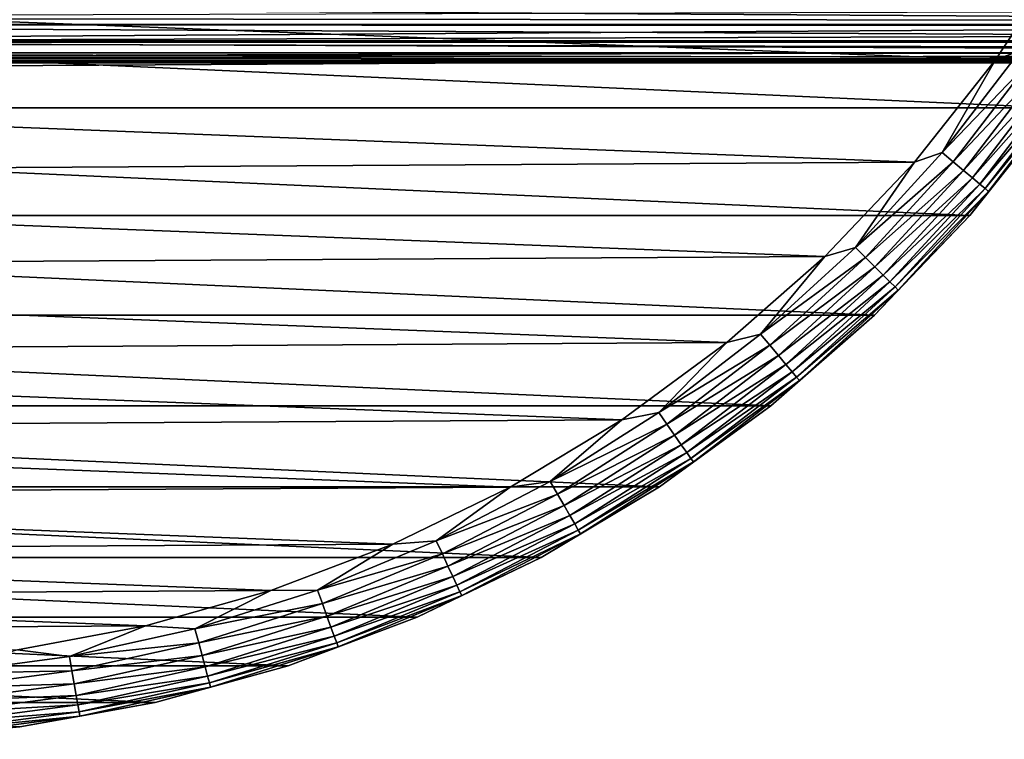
# Model space of a CAD drawing. Header units: millimetres. Extents: x -105 to 105, y -92 to 30.
# Tile 10 of 247: x -71 to -52, y -30 to -16. Entities that reach past the tile are written whole.
import ezdxf

# ---------------------------------------------------------------- set-up
doc = ezdxf.new("R2010")
doc.units = ezdxf.units.MM
doc.header["$LTSCALE"] = 59.53398
for name, color, linetype in [('114', 7, 'CONTINUOUS'), ('115', 7, 'CONTINUOUS'), ('116', 7, 'CONTINUOUS'), ('117', 7, 'CONTINUOUS'), ('63', 7, 'CONTINUOUS'), ('64', 7, 'CONTINUOUS'), ('72', 7, 'CONTINUOUS')]:
    doc.layers.add(name, color=color, linetype=linetype)

msp = doc.modelspace()

# ---------------------------------------------------------------- linework, layer by layer
at = {"layer": '114', "color": 7, "linetype": 'CONTINUOUS'}
for points in [[(-99.27, -17.634, -58.95), (-100.753, -15.387, -58.95), (-50.73, -17.634, -58.95), (-99.27, -17.634, -58.95)], [(-50.73, -17.634, -58.95), (-100.753, -15.387, -58.95), (-49.247, -15.387, -58.95), (-50.73, -17.634, -58.95)], [(-97.592, -19.738, -58.95), (-99.27, -17.634, -58.95), (-52.408, -19.738, -58.95), (-97.592, -19.738, -58.95)], [(-52.408, -19.738, -58.95), (-99.27, -17.634, -58.95), (-50.73, -17.634, -58.95), (-52.408, -19.738, -58.95)], [(-95.732, -21.684, -58.95), (-97.592, -19.738, -58.95), (-54.268, -21.684, -58.95), (-95.732, -21.684, -58.95)], [(-54.268, -21.684, -58.95), (-97.592, -19.738, -58.95), (-52.408, -19.738, -58.95), (-54.268, -21.684, -58.95)], [(-93.705, -23.455, -58.95), (-95.732, -21.684, -58.95), (-56.295, -23.455, -58.95), (-93.705, -23.455, -58.95)], [(-56.295, -23.455, -58.95), (-95.732, -21.684, -58.95), (-54.268, -21.684, -58.95), (-56.295, -23.455, -58.95)], [(-91.527, -25.037, -58.95), (-93.705, -23.455, -58.95), (-58.473, -25.037, -58.95), (-91.527, -25.037, -58.95)], [(-58.473, -25.037, -58.95), (-93.705, -23.455, -58.95), (-56.295, -23.455, -58.95), (-58.473, -25.037, -58.95)], [(-89.216, -26.418, -58.95), (-91.527, -25.037, -58.95), (-60.784, -26.418, -58.95), (-89.216, -26.418, -58.95)], [(-60.784, -26.418, -58.95), (-91.527, -25.037, -58.95), (-58.473, -25.037, -58.95), (-60.784, -26.418, -58.95)], [(-86.791, -27.586, -58.95), (-89.216, -26.418, -58.95), (-63.209, -27.586, -58.95), (-86.791, -27.586, -58.95)], [(-63.209, -27.586, -58.95), (-89.216, -26.418, -58.95), (-60.784, -26.418, -58.95), (-63.209, -27.586, -58.95)], [(-84.271, -28.532, -58.95), (-86.791, -27.586, -58.95), (-65.729, -28.532, -58.95), (-84.271, -28.532, -58.95)], [(-65.729, -28.532, -58.95), (-86.791, -27.586, -58.95), (-63.209, -27.586, -58.95), (-65.729, -28.532, -58.95)], [(-81.675, -29.248, -58.95), (-84.271, -28.532, -58.95), (-68.325, -29.248, -58.95), (-81.675, -29.248, -58.95)], [(-68.325, -29.248, -58.95), (-84.271, -28.532, -58.95), (-65.729, -28.532, -58.95), (-68.325, -29.248, -58.95)], [(-70.973, -29.728, -58.95), (-81.675, -29.248, -58.95), (-68.325, -29.248, -58.95), (-70.973, -29.728, -58.95)]]:
    msp.add_3dface(points, dxfattribs=at)
at = {"layer": '115', "color": 7, "linetype": 'CONTINUOUS'}
for points in [[(-51.902, -16.695, -39.95), (-50.503, -14.566, -39.95), (-99.32, -14.859, -39.95), (-51.902, -16.695, -39.95)], [(-97.896, -16.971, -39.95), (-51.902, -16.695, -39.95), (-99.32, -14.859, -39.95), (-97.896, -16.971, -39.95)], [(-53.485, -18.691, -39.95), (-51.902, -16.695, -39.95), (-97.896, -16.971, -39.95), (-53.485, -18.691, -39.95)], [(-96.289, -18.948, -39.95), (-53.485, -18.691, -39.95), (-97.896, -16.971, -39.95), (-96.289, -18.948, -39.95)], [(-55.24, -20.538, -39.95), (-53.485, -18.691, -39.95), (-96.289, -18.948, -39.95), (-55.24, -20.538, -39.95)], [(-94.512, -20.774, -39.95), (-55.24, -20.538, -39.95), (-96.289, -18.948, -39.95), (-94.512, -20.774, -39.95)], [(-57.153, -22.22, -39.95), (-55.24, -20.538, -39.95), (-94.512, -20.774, -39.95), (-57.153, -22.22, -39.95)], [(-92.579, -22.433, -39.95), (-57.153, -22.22, -39.95), (-94.512, -20.774, -39.95), (-92.579, -22.433, -39.95)], [(-59.209, -23.725, -39.95), (-57.153, -22.22, -39.95), (-92.579, -22.433, -39.95), (-59.209, -23.725, -39.95)], [(-90.505, -23.913, -39.95), (-59.209, -23.725, -39.95), (-92.579, -22.433, -39.95), (-90.505, -23.913, -39.95)], [(-61.391, -25.041, -39.95), (-59.209, -23.725, -39.95), (-90.505, -23.913, -39.95), (-61.391, -25.041, -39.95)], [(-88.308, -25.202, -39.95), (-61.391, -25.041, -39.95), (-90.505, -23.913, -39.95), (-88.308, -25.202, -39.95)], [(-63.682, -26.156, -39.95), (-61.391, -25.041, -39.95), (-88.308, -25.202, -39.95), (-63.682, -26.156, -39.95)], [(-86.004, -26.29, -39.95), (-63.682, -26.156, -39.95), (-88.308, -25.202, -39.95), (-86.004, -26.29, -39.95)], [(-66.063, -27.062, -39.95), (-63.682, -26.156, -39.95), (-86.004, -26.29, -39.95), (-66.063, -27.062, -39.95)], [(-83.612, -27.168, -39.95), (-66.063, -27.062, -39.95), (-86.004, -26.29, -39.95), (-83.612, -27.168, -39.95)], [(-68.515, -27.752, -39.95), (-66.063, -27.062, -39.95), (-83.612, -27.168, -39.95), (-68.515, -27.752, -39.95)], [(-81.152, -27.828, -39.95), (-68.515, -27.752, -39.95), (-83.612, -27.168, -39.95), (-81.152, -27.828, -39.95)], [(-71.019, -28.221, -39.95), (-68.515, -27.752, -39.95), (-81.152, -27.828, -39.95), (-71.019, -28.221, -39.95)]]:
    msp.add_3dface(points, dxfattribs=at)
at = {"layer": '116', "color": 7, "linetype": 'CONTINUOUS'}
for points in [[(-50.503, -14.566, -39.95), (-51.902, -16.695, -39.95), (-51.416, -16.514, -39.978), (-50.503, -14.566, -39.95)], [(-51.416, -16.514, -39.978), (-51.902, -16.695, -39.95), (-52.945, -18.506, -39.978), (-51.416, -16.514, -39.978)], [(-51.416, -16.514, -39.978), (-52.945, -18.506, -39.978), (-51.185, -16.675, -40.064), (-51.416, -16.514, -39.978)], [(-51.902, -16.695, -39.95), (-53.485, -18.691, -39.95), (-52.945, -18.506, -39.978), (-51.902, -16.695, -39.95)], [(-51.185, -16.675, -40.064), (-52.945, -18.506, -39.978), (-52.729, -18.688, -40.064), (-51.185, -16.675, -40.064)], [(-51.185, -16.675, -40.064), (-52.729, -18.688, -40.064), (-50.972, -16.824, -40.202), (-51.185, -16.675, -40.064)], [(-50.972, -16.824, -40.202), (-52.729, -18.688, -40.064), (-52.53, -18.854, -40.202), (-50.972, -16.824, -40.202)], [(-50.972, -16.824, -40.202), (-52.53, -18.854, -40.202), (-50.786, -16.955, -40.389), (-50.972, -16.824, -40.202)], [(-50.786, -16.955, -40.389), (-52.53, -18.854, -40.202), (-52.356, -19.001, -40.389), (-50.786, -16.955, -40.389)], [(-50.786, -16.955, -40.389), (-52.356, -19.001, -40.389), (-50.633, -17.062, -40.616), (-50.786, -16.955, -40.389)], [(-50.633, -17.062, -40.616), (-52.356, -19.001, -40.389), (-52.213, -19.121, -40.616), (-50.633, -17.062, -40.616)], [(-50.633, -17.062, -40.616), (-52.213, -19.121, -40.616), (-50.519, -17.142, -40.876), (-50.633, -17.062, -40.616)], [(-50.519, -17.142, -40.876), (-52.213, -19.121, -40.616), (-52.106, -19.21, -40.876), (-50.519, -17.142, -40.876)], [(-50.449, -17.191, -41.157), (-50.519, -17.142, -40.876), (-52.106, -19.21, -40.876), (-50.449, -17.191, -41.157)], [(-52.041, -19.265, -41.157), (-50.449, -17.191, -41.157), (-52.106, -19.21, -40.876), (-52.041, -19.265, -41.157)], [(-52.041, -19.265, -41.157), (-50.729, -17.634, -41.45), (-50.449, -17.191, -41.157), (-52.041, -19.265, -41.157)], [(-52.408, -19.738, -41.45), (-50.729, -17.634, -41.45), (-52.041, -19.265, -41.157), (-52.408, -19.738, -41.45)], [(-52.945, -18.506, -39.978), (-53.485, -18.691, -39.95), (-54.642, -20.358, -39.978), (-52.945, -18.506, -39.978)], [(-52.945, -18.506, -39.978), (-54.642, -20.358, -39.978), (-52.729, -18.688, -40.064), (-52.945, -18.506, -39.978)], [(-53.485, -18.691, -39.95), (-55.24, -20.538, -39.95), (-54.642, -20.358, -39.978), (-53.485, -18.691, -39.95)], [(-52.729, -18.688, -40.064), (-54.642, -20.358, -39.978), (-54.443, -20.557, -40.064), (-52.729, -18.688, -40.064)], [(-52.729, -18.688, -40.064), (-54.443, -20.557, -40.064), (-52.53, -18.854, -40.202), (-52.729, -18.688, -40.064)], [(-52.53, -18.854, -40.202), (-54.443, -20.557, -40.064), (-54.259, -20.741, -40.202), (-52.53, -18.854, -40.202)], [(-52.53, -18.854, -40.202), (-54.259, -20.741, -40.202), (-52.356, -19.001, -40.389), (-52.53, -18.854, -40.202)], [(-52.356, -19.001, -40.389), (-54.259, -20.741, -40.202), (-54.098, -20.902, -40.389), (-52.356, -19.001, -40.389)], [(-52.356, -19.001, -40.389), (-54.098, -20.902, -40.389), (-52.213, -19.121, -40.616), (-52.356, -19.001, -40.389)], [(-52.213, -19.121, -40.616), (-54.098, -20.902, -40.389), (-53.966, -21.034, -40.616), (-52.213, -19.121, -40.616)], [(-52.213, -19.121, -40.616), (-53.966, -21.034, -40.616), (-52.106, -19.21, -40.876), (-52.213, -19.121, -40.616)], [(-52.106, -19.21, -40.876), (-53.966, -21.034, -40.616), (-53.868, -21.132, -40.876), (-52.106, -19.21, -40.876)], [(-52.041, -19.265, -41.157), (-52.106, -19.21, -40.876), (-53.868, -21.132, -40.876), (-52.041, -19.265, -41.157)], [(-53.807, -21.193, -41.157), (-52.041, -19.265, -41.157), (-53.868, -21.132, -40.876), (-53.807, -21.193, -41.157)], [(-53.807, -21.193, -41.157), (-52.408, -19.738, -41.45), (-52.041, -19.265, -41.157), (-53.807, -21.193, -41.157)], [(-54.268, -21.684, -41.45), (-52.408, -19.738, -41.45), (-53.807, -21.193, -41.157), (-54.268, -21.684, -41.45)], [(-54.642, -20.358, -39.978), (-55.24, -20.538, -39.95), (-56.494, -22.055, -39.978), (-54.642, -20.358, -39.978)], [(-54.642, -20.358, -39.978), (-56.494, -22.055, -39.978), (-54.443, -20.557, -40.064), (-54.642, -20.358, -39.978)], [(-55.24, -20.538, -39.95), (-57.153, -22.22, -39.95), (-56.494, -22.055, -39.978), (-55.24, -20.538, -39.95)], [(-54.443, -20.557, -40.064), (-56.494, -22.055, -39.978), (-56.312, -22.271, -40.064), (-54.443, -20.557, -40.064)], [(-54.443, -20.557, -40.064), (-56.312, -22.271, -40.064), (-54.259, -20.741, -40.202), (-54.443, -20.557, -40.064)], [(-54.259, -20.741, -40.202), (-56.312, -22.271, -40.064), (-56.146, -22.47, -40.202), (-54.259, -20.741, -40.202)], [(-54.259, -20.741, -40.202), (-56.146, -22.47, -40.202), (-54.098, -20.902, -40.389), (-54.259, -20.741, -40.202)], [(-54.098, -20.902, -40.389), (-56.146, -22.47, -40.202), (-55.999, -22.644, -40.389), (-54.098, -20.902, -40.389)], [(-54.098, -20.902, -40.389), (-55.999, -22.644, -40.389), (-53.966, -21.034, -40.616), (-54.098, -20.902, -40.389)], [(-53.966, -21.034, -40.616), (-55.999, -22.644, -40.389), (-55.879, -22.787, -40.616), (-53.966, -21.034, -40.616)], [(-53.966, -21.034, -40.616), (-55.879, -22.787, -40.616), (-53.868, -21.132, -40.876), (-53.966, -21.034, -40.616)], [(-53.868, -21.132, -40.876), (-55.879, -22.787, -40.616), (-55.79, -22.894, -40.876), (-53.868, -21.132, -40.876)], [(-53.807, -21.193, -41.157), (-53.868, -21.132, -40.876), (-55.79, -22.894, -40.876), (-53.807, -21.193, -41.157)], [(-55.735, -22.959, -41.157), (-53.807, -21.193, -41.157), (-55.79, -22.894, -40.876), (-55.735, -22.959, -41.157)], [(-55.735, -22.959, -41.157), (-54.268, -21.684, -41.45), (-53.807, -21.193, -41.157), (-55.735, -22.959, -41.157)], [(-56.295, -23.455, -41.45), (-54.268, -21.684, -41.45), (-55.735, -22.959, -41.157), (-56.295, -23.455, -41.45)], [(-56.494, -22.055, -39.978), (-57.153, -22.22, -39.95), (-58.486, -23.584, -39.978), (-56.494, -22.055, -39.978)], [(-56.494, -22.055, -39.978), (-58.486, -23.584, -39.978), (-56.312, -22.271, -40.064), (-56.494, -22.055, -39.978)], [(-57.153, -22.22, -39.95), (-59.209, -23.725, -39.95), (-58.486, -23.584, -39.978), (-57.153, -22.22, -39.95)], [(-56.312, -22.271, -40.064), (-58.486, -23.584, -39.978), (-58.325, -23.815, -40.064), (-56.312, -22.271, -40.064)], [(-56.312, -22.271, -40.064), (-58.325, -23.815, -40.064), (-56.146, -22.47, -40.202), (-56.312, -22.271, -40.064)], [(-56.146, -22.47, -40.202), (-58.325, -23.815, -40.064), (-58.176, -24.028, -40.202), (-56.146, -22.47, -40.202)], [(-56.146, -22.47, -40.202), (-58.176, -24.028, -40.202), (-55.999, -22.644, -40.389), (-56.146, -22.47, -40.202)], [(-55.999, -22.644, -40.389), (-58.176, -24.028, -40.202), (-58.045, -24.214, -40.389), (-55.999, -22.644, -40.389)], [(-55.999, -22.644, -40.389), (-58.045, -24.214, -40.389), (-55.879, -22.787, -40.616), (-55.999, -22.644, -40.389)], [(-55.879, -22.787, -40.616), (-58.045, -24.214, -40.389), (-57.938, -24.367, -40.616), (-55.879, -22.787, -40.616)], [(-55.879, -22.787, -40.616), (-57.938, -24.367, -40.616), (-55.79, -22.894, -40.876), (-55.879, -22.787, -40.616)], [(-55.79, -22.894, -40.876), (-57.938, -24.367, -40.616), (-57.858, -24.481, -40.876), (-55.79, -22.894, -40.876)], [(-55.735, -22.959, -41.157), (-55.79, -22.894, -40.876), (-57.858, -24.481, -40.876), (-55.735, -22.959, -41.157)], [(-57.809, -24.551, -41.157), (-55.735, -22.959, -41.157), (-57.858, -24.481, -40.876), (-57.809, -24.551, -41.157)], [(-57.809, -24.551, -41.157), (-56.295, -23.455, -41.45), (-55.735, -22.959, -41.157), (-57.809, -24.551, -41.157)], [(-58.473, -25.037, -41.45), (-56.295, -23.455, -41.45), (-57.809, -24.551, -41.157), (-58.473, -25.037, -41.45)], [(-58.486, -23.584, -39.978), (-59.209, -23.725, -39.95), (-60.605, -24.934, -39.978), (-58.486, -23.584, -39.978)], [(-58.486, -23.584, -39.978), (-60.605, -24.934, -39.978), (-58.325, -23.815, -40.064), (-58.486, -23.584, -39.978)], [(-59.209, -23.725, -39.95), (-61.391, -25.041, -39.95), (-60.605, -24.934, -39.978), (-59.209, -23.725, -39.95)], [(-58.325, -23.815, -40.064), (-60.605, -24.934, -39.978), (-60.464, -25.178, -40.064), (-58.325, -23.815, -40.064)], [(-58.325, -23.815, -40.064), (-60.464, -25.178, -40.064), (-58.176, -24.028, -40.202), (-58.325, -23.815, -40.064)], [(-58.176, -24.028, -40.202), (-60.464, -25.178, -40.064), (-60.334, -25.403, -40.202), (-58.176, -24.028, -40.202)], [(-58.176, -24.028, -40.202), (-60.334, -25.403, -40.202), (-58.045, -24.214, -40.389), (-58.176, -24.028, -40.202)], [(-58.045, -24.214, -40.389), (-60.334, -25.403, -40.202), (-60.22, -25.6, -40.389), (-58.045, -24.214, -40.389)], [(-58.045, -24.214, -40.389), (-60.22, -25.6, -40.389), (-57.938, -24.367, -40.616), (-58.045, -24.214, -40.389)], [(-57.938, -24.367, -40.616), (-60.22, -25.6, -40.389), (-60.127, -25.762, -40.616), (-57.938, -24.367, -40.616)], [(-57.938, -24.367, -40.616), (-60.127, -25.762, -40.616), (-57.858, -24.481, -40.876), (-57.938, -24.367, -40.616)], [(-57.858, -24.481, -40.876), (-60.127, -25.762, -40.616), (-60.057, -25.882, -40.876), (-57.858, -24.481, -40.876)], [(-57.809, -24.551, -41.157), (-57.858, -24.481, -40.876), (-60.057, -25.882, -40.876), (-57.809, -24.551, -41.157)], [(-60.014, -25.956, -41.157), (-57.809, -24.551, -41.157), (-60.057, -25.882, -40.876), (-60.014, -25.956, -41.157)], [(-60.014, -25.956, -41.157), (-58.473, -25.037, -41.45), (-57.809, -24.551, -41.157), (-60.014, -25.956, -41.157)], [(-60.605, -24.934, -39.978), (-61.391, -25.041, -39.95), (-62.832, -26.093, -39.978), (-60.605, -24.934, -39.978)], [(-60.605, -24.934, -39.978), (-62.832, -26.093, -39.978), (-60.464, -25.178, -40.064), (-60.605, -24.934, -39.978)], [(-61.391, -25.041, -39.95), (-63.682, -26.156, -39.95), (-62.832, -26.093, -39.978), (-61.391, -25.041, -39.95)], [(-60.464, -25.178, -40.064), (-62.832, -26.093, -39.978), (-62.713, -26.349, -40.064), (-60.464, -25.178, -40.064)], [(-60.464, -25.178, -40.064), (-62.713, -26.349, -40.064), (-60.334, -25.403, -40.202), (-60.464, -25.178, -40.064)], [(-60.784, -26.418, -41.45), (-58.473, -25.037, -41.45), (-60.014, -25.956, -41.157), (-60.784, -26.418, -41.45)], [(-60.334, -25.403, -40.202), (-62.713, -26.349, -40.064), (-62.604, -26.584, -40.202), (-60.334, -25.403, -40.202)], [(-60.334, -25.403, -40.202), (-62.604, -26.584, -40.202), (-60.22, -25.6, -40.389), (-60.334, -25.403, -40.202)], [(-60.22, -25.6, -40.389), (-62.604, -26.584, -40.202), (-62.507, -26.79, -40.389), (-60.22, -25.6, -40.389)], [(-60.22, -25.6, -40.389), (-62.507, -26.79, -40.389), (-60.127, -25.762, -40.616), (-60.22, -25.6, -40.389)], [(-60.127, -25.762, -40.616), (-62.507, -26.79, -40.389), (-62.428, -26.96, -40.616), (-60.127, -25.762, -40.616)], [(-60.127, -25.762, -40.616), (-62.428, -26.96, -40.616), (-60.057, -25.882, -40.876), (-60.127, -25.762, -40.616)], [(-60.057, -25.882, -40.876), (-62.428, -26.96, -40.616), (-62.37, -27.086, -40.876), (-60.057, -25.882, -40.876)], [(-60.014, -25.956, -41.157), (-60.057, -25.882, -40.876), (-62.37, -27.086, -40.876), (-60.014, -25.956, -41.157)], [(-62.334, -27.163, -41.157), (-60.014, -25.956, -41.157), (-62.37, -27.086, -40.876), (-62.334, -27.163, -41.157)], [(-62.334, -27.163, -41.157), (-60.784, -26.418, -41.45), (-60.014, -25.956, -41.157), (-62.334, -27.163, -41.157)], [(-63.682, -26.156, -39.95), (-66.063, -27.062, -39.95), (-65.153, -27.055, -39.978), (-63.682, -26.156, -39.95)], [(-62.832, -26.093, -39.978), (-63.682, -26.156, -39.95), (-65.153, -27.055, -39.978), (-62.832, -26.093, -39.978)], [(-62.832, -26.093, -39.978), (-65.153, -27.055, -39.978), (-62.713, -26.349, -40.064), (-62.832, -26.093, -39.978)], [(-62.713, -26.349, -40.064), (-65.153, -27.055, -39.978), (-65.057, -27.319, -40.064), (-62.713, -26.349, -40.064)], [(-62.713, -26.349, -40.064), (-65.057, -27.319, -40.064), (-62.604, -26.584, -40.202), (-62.713, -26.349, -40.064)], [(-63.209, -27.586, -41.45), (-60.784, -26.418, -41.45), (-62.334, -27.163, -41.157), (-63.209, -27.586, -41.45)], [(-62.604, -26.584, -40.202), (-65.057, -27.319, -40.064), (-64.968, -27.563, -40.202), (-62.604, -26.584, -40.202)], [(-62.604, -26.584, -40.202), (-64.968, -27.563, -40.202), (-62.507, -26.79, -40.389), (-62.604, -26.584, -40.202)], [(-62.507, -26.79, -40.389), (-64.968, -27.563, -40.202), (-64.89, -27.777, -40.389), (-62.507, -26.79, -40.389)], [(-62.507, -26.79, -40.389), (-64.89, -27.777, -40.389), (-62.428, -26.96, -40.616), (-62.507, -26.79, -40.389)], [(-66.063, -27.062, -39.95), (-68.515, -27.752, -39.95), (-67.548, -27.81, -39.978), (-66.063, -27.062, -39.95)], [(-65.153, -27.055, -39.978), (-66.063, -27.062, -39.95), (-67.548, -27.81, -39.978), (-65.153, -27.055, -39.978)], [(-65.153, -27.055, -39.978), (-67.548, -27.81, -39.978), (-65.057, -27.319, -40.064), (-65.153, -27.055, -39.978)], [(-62.428, -26.96, -40.616), (-64.89, -27.777, -40.389), (-64.826, -27.953, -40.616), (-62.428, -26.96, -40.616)], [(-62.428, -26.96, -40.616), (-64.826, -27.953, -40.616), (-62.37, -27.086, -40.876), (-62.428, -26.96, -40.616)], [(-62.37, -27.086, -40.876), (-64.826, -27.953, -40.616), (-64.778, -28.083, -40.876), (-62.37, -27.086, -40.876)], [(-62.334, -27.163, -41.157), (-62.37, -27.086, -40.876), (-64.778, -28.083, -40.876), (-62.334, -27.163, -41.157)], [(-65.057, -27.319, -40.064), (-67.548, -27.81, -39.978), (-67.475, -28.082, -40.064), (-65.057, -27.319, -40.064)], [(-65.057, -27.319, -40.064), (-67.475, -28.082, -40.064), (-64.968, -27.563, -40.202), (-65.057, -27.319, -40.064)], [(-64.749, -28.164, -41.157), (-62.334, -27.163, -41.157), (-64.778, -28.083, -40.876), (-64.749, -28.164, -41.157)], [(-64.749, -28.164, -41.157), (-63.209, -27.586, -41.45), (-62.334, -27.163, -41.157), (-64.749, -28.164, -41.157)], [(-64.968, -27.563, -40.202), (-67.475, -28.082, -40.064), (-67.408, -28.333, -40.202), (-64.968, -27.563, -40.202)], [(-64.968, -27.563, -40.202), (-67.408, -28.333, -40.202), (-64.89, -27.777, -40.389), (-64.968, -27.563, -40.202)], [(-65.729, -28.532, -41.45), (-63.209, -27.586, -41.45), (-64.749, -28.164, -41.157), (-65.729, -28.532, -41.45)], [(-68.515, -27.752, -39.95), (-71.019, -28.221, -39.95), (-70.001, -28.354, -39.978), (-68.515, -27.752, -39.95)], [(-67.548, -27.81, -39.978), (-68.515, -27.752, -39.95), (-70.001, -28.354, -39.978), (-67.548, -27.81, -39.978)], [(-67.548, -27.81, -39.978), (-70.001, -28.354, -39.978), (-67.475, -28.082, -40.064), (-67.548, -27.81, -39.978)], [(-64.89, -27.777, -40.389), (-67.408, -28.333, -40.202), (-67.349, -28.553, -40.389), (-64.89, -27.777, -40.389)], [(-64.89, -27.777, -40.389), (-67.349, -28.553, -40.389), (-64.826, -27.953, -40.616), (-64.89, -27.777, -40.389)], [(-67.475, -28.082, -40.064), (-70.001, -28.354, -39.978), (-69.952, -28.631, -40.064), (-67.475, -28.082, -40.064)], [(-67.475, -28.082, -40.064), (-69.952, -28.631, -40.064), (-67.408, -28.333, -40.202), (-67.475, -28.082, -40.064)], [(-64.826, -27.953, -40.616), (-67.349, -28.553, -40.389), (-67.301, -28.733, -40.616), (-64.826, -27.953, -40.616)], [(-64.826, -27.953, -40.616), (-67.301, -28.733, -40.616), (-64.778, -28.083, -40.876), (-64.826, -27.953, -40.616)], [(-64.778, -28.083, -40.876), (-67.301, -28.733, -40.616), (-67.265, -28.867, -40.876), (-64.778, -28.083, -40.876)], [(-64.749, -28.164, -41.157), (-64.778, -28.083, -40.876), (-67.265, -28.867, -40.876), (-64.749, -28.164, -41.157)], [(-70.001, -28.354, -39.978), (-71.019, -28.221, -39.95), (-72.491, -28.681, -39.978), (-70.001, -28.354, -39.978)], [(-67.243, -28.95, -41.157), (-64.749, -28.164, -41.157), (-67.265, -28.867, -40.876), (-67.243, -28.95, -41.157)], [(-67.243, -28.95, -41.157), (-65.729, -28.532, -41.45), (-64.749, -28.164, -41.157), (-67.243, -28.95, -41.157)], [(-70.001, -28.354, -39.978), (-72.491, -28.681, -39.978), (-69.952, -28.631, -40.064), (-70.001, -28.354, -39.978)], [(-67.408, -28.333, -40.202), (-69.952, -28.631, -40.064), (-69.906, -28.887, -40.202), (-67.408, -28.333, -40.202)], [(-67.408, -28.333, -40.202), (-69.906, -28.887, -40.202), (-67.349, -28.553, -40.389), (-67.408, -28.333, -40.202)], [(-69.952, -28.631, -40.064), (-72.491, -28.681, -39.978), (-72.466, -28.962, -40.064), (-69.952, -28.631, -40.064)], [(-69.952, -28.631, -40.064), (-72.466, -28.962, -40.064), (-69.906, -28.887, -40.202), (-69.952, -28.631, -40.064)], [(-67.349, -28.553, -40.389), (-69.906, -28.887, -40.202), (-69.867, -29.111, -40.389), (-67.349, -28.553, -40.389)], [(-67.349, -28.553, -40.389), (-69.867, -29.111, -40.389), (-67.301, -28.733, -40.616), (-67.349, -28.553, -40.389)], [(-68.324, -29.248, -41.45), (-65.729, -28.532, -41.45), (-67.243, -28.95, -41.157), (-68.324, -29.248, -41.45)], [(-67.301, -28.733, -40.616), (-69.867, -29.111, -40.389), (-69.835, -29.295, -40.616), (-67.301, -28.733, -40.616)], [(-67.301, -28.733, -40.616), (-69.835, -29.295, -40.616), (-67.265, -28.867, -40.876), (-67.301, -28.733, -40.616)], [(-69.906, -28.887, -40.202), (-72.466, -28.962, -40.064), (-72.444, -29.221, -40.202), (-69.906, -28.887, -40.202)], [(-69.906, -28.887, -40.202), (-72.444, -29.221, -40.202), (-69.867, -29.111, -40.389), (-69.906, -28.887, -40.202)], [(-67.265, -28.867, -40.876), (-69.835, -29.295, -40.616), (-69.81, -29.432, -40.876), (-67.265, -28.867, -40.876)], [(-67.243, -28.95, -41.157), (-67.265, -28.867, -40.876), (-69.81, -29.432, -40.876), (-67.243, -28.95, -41.157)], [(-69.796, -29.516, -41.157), (-67.243, -28.95, -41.157), (-69.81, -29.432, -40.876), (-69.796, -29.516, -41.157)], [(-69.796, -29.516, -41.157), (-68.324, -29.248, -41.45), (-67.243, -28.95, -41.157), (-69.796, -29.516, -41.157)], [(-69.867, -29.111, -40.389), (-72.444, -29.221, -40.202), (-72.424, -29.448, -40.389), (-69.867, -29.111, -40.389)], [(-69.867, -29.111, -40.389), (-72.424, -29.448, -40.389), (-69.835, -29.295, -40.616), (-69.867, -29.111, -40.389)], [(-69.835, -29.295, -40.616), (-72.424, -29.448, -40.389), (-72.407, -29.634, -40.616), (-69.835, -29.295, -40.616)], [(-69.835, -29.295, -40.616), (-72.407, -29.634, -40.616), (-69.81, -29.432, -40.876), (-69.835, -29.295, -40.616)], [(-69.81, -29.432, -40.876), (-72.407, -29.634, -40.616), (-72.395, -29.772, -40.876), (-69.81, -29.432, -40.876)], [(-69.796, -29.516, -41.157), (-69.81, -29.432, -40.876), (-72.395, -29.772, -40.876), (-69.796, -29.516, -41.157)], [(-70.973, -29.728, -41.45), (-68.324, -29.248, -41.45), (-69.796, -29.516, -41.157), (-70.973, -29.728, -41.45)], [(-72.388, -29.857, -41.157), (-69.796, -29.516, -41.157), (-72.395, -29.772, -40.876), (-72.388, -29.857, -41.157)], [(-72.388, -29.857, -41.157), (-70.973, -29.728, -41.45), (-69.796, -29.516, -41.157), (-72.388, -29.857, -41.157)], [(-73.654, -29.97, -41.45), (-70.973, -29.728, -41.45), (-72.388, -29.857, -41.157), (-73.654, -29.97, -41.45)]]:
    msp.add_3dface(points, dxfattribs=at)
at = {"layer": '117', "color": 7, "linetype": 'CONTINUOUS'}
for points in [[(-52.408, -19.738, -58.95), (-50.73, -17.634, -58.95), (-52.408, -19.738, -41.45), (-52.408, -19.738, -58.95)], [(-50.73, -17.634, -58.95), (-50.729, -17.634, -41.45), (-52.408, -19.738, -41.45), (-50.73, -17.634, -58.95)], [(-54.268, -21.684, -58.95), (-52.408, -19.738, -58.95), (-54.268, -21.684, -41.45), (-54.268, -21.684, -58.95)], [(-52.408, -19.738, -58.95), (-52.408, -19.738, -41.45), (-54.268, -21.684, -41.45), (-52.408, -19.738, -58.95)], [(-56.295, -23.455, -58.95), (-54.268, -21.684, -58.95), (-56.295, -23.455, -41.45), (-56.295, -23.455, -58.95)], [(-54.268, -21.684, -58.95), (-54.268, -21.684, -41.45), (-56.295, -23.455, -41.45), (-54.268, -21.684, -58.95)], [(-58.473, -25.037, -58.95), (-56.295, -23.455, -58.95), (-58.473, -25.037, -41.45), (-58.473, -25.037, -58.95)], [(-56.295, -23.455, -58.95), (-56.295, -23.455, -41.45), (-58.473, -25.037, -41.45), (-56.295, -23.455, -58.95)], [(-60.784, -26.418, -58.95), (-58.473, -25.037, -58.95), (-60.784, -26.418, -41.45), (-60.784, -26.418, -58.95)], [(-58.473, -25.037, -58.95), (-58.473, -25.037, -41.45), (-60.784, -26.418, -41.45), (-58.473, -25.037, -58.95)], [(-63.209, -27.586, -58.95), (-60.784, -26.418, -58.95), (-63.209, -27.586, -41.45), (-63.209, -27.586, -58.95)], [(-60.784, -26.418, -58.95), (-60.784, -26.418, -41.45), (-63.209, -27.586, -41.45), (-60.784, -26.418, -58.95)], [(-65.729, -28.532, -58.95), (-63.209, -27.586, -58.95), (-65.729, -28.532, -41.45), (-65.729, -28.532, -58.95)], [(-63.209, -27.586, -58.95), (-63.209, -27.586, -41.45), (-65.729, -28.532, -41.45), (-63.209, -27.586, -58.95)], [(-68.325, -29.248, -58.95), (-65.729, -28.532, -58.95), (-68.324, -29.248, -41.45), (-68.325, -29.248, -58.95)], [(-65.729, -28.532, -58.95), (-65.729, -28.532, -41.45), (-68.324, -29.248, -41.45), (-65.729, -28.532, -58.95)], [(-70.973, -29.728, -58.95), (-68.325, -29.248, -58.95), (-70.973, -29.728, -41.45), (-70.973, -29.728, -58.95)], [(-68.325, -29.248, -58.95), (-68.324, -29.248, -41.45), (-70.973, -29.728, -41.45), (-68.325, -29.248, -58.95)], [(-70.973, -29.728, -58.95), (-70.973, -29.728, -41.45), (-73.654, -29.97, -41.45), (-70.973, -29.728, -58.95)]]:
    msp.add_3dface(points, dxfattribs=at)
at = {"layer": '63', "color": 7, "linetype": 'CONTINUOUS'}
for points in [[(-26.355, -15.69, 5.864), (-90, -15.873, 5.348), (-26.209, -15.947, 5.124), (-26.355, -15.69, 5.864)], [(-90, -15.873, 5.348), (-90, -16.358, 3.601), (-26.209, -15.947, 5.124), (-90, -15.873, 5.348)], [(-26.209, -15.947, 5.124), (-90, -16.358, 3.601), (-26.082, -16.166, 4.386), (-26.209, -15.947, 5.124)], [(-26.082, -16.166, 4.386), (-90, -16.358, 3.601), (-25.974, -16.347, 3.65), (-26.082, -16.166, 4.386)], [(-25.974, -16.347, 3.65), (-90, -16.358, 3.601), (-25.885, -16.494, 2.917), (-25.974, -16.347, 3.65)], [(-90, -16.358, 3.601), (-90, -16.652, 1.811), (-25.885, -16.494, 2.917), (-90, -16.358, 3.601)], [(-25.885, -16.494, 2.917), (-90, -16.652, 1.811), (-25.816, -16.607, 2.185), (-25.885, -16.494, 2.917)], [(-25.816, -16.607, 2.185), (-90, -16.652, 1.811), (-25.766, -16.687, 1.454), (-25.816, -16.607, 2.185)], [(-90, -16.652, 1.811), (-90, -16.75), (-25.766, -16.687, 1.454), (-90, -16.652, 1.811)], [(-25.766, -16.687, 1.454), (-90, -16.75), (-25.737, -16.734, 0.726), (-25.766, -16.687, 1.454)], [(-25.737, -16.734, 0.726), (-90, -16.75), (-25.727, -16.75), (-25.737, -16.734, 0.726)]]:
    msp.add_3dface(points, dxfattribs=at)
at = {"layer": '64', "color": 7, "linetype": 'CONTINUOUS'}
for points in [[(-25.727, -16.75), (-90, -16.75), (-25.727, -16.75, -13.55), (-25.727, -16.75)], [(-90, -16.75), (-90, -16.75, -13.55), (-57.793, -16.75, -13.55), (-90, -16.75)], [(-25.727, -16.75, -13.55), (-90, -16.75), (-57.793, -16.75, -13.55), (-25.727, -16.75, -13.55)]]:
    msp.add_3dface(points, dxfattribs=at)
at = {"layer": '72', "color": 7, "linetype": 'CONTINUOUS'}
for points in [[(-90, -16.005, -16.09), (-90, -15.603, -16.627), (-25.727, -16.004, -16.091), (-90, -16.005, -16.09)], [(-25.727, -16.004, -16.091), (-90, -15.603, -16.627), (-25.727, -15.651, -16.57), (-25.727, -16.004, -16.091)], [(-25.727, -16.037, -16.039), (-90, -16.005, -16.09), (-25.727, -16.004, -16.091), (-25.727, -16.037, -16.039)], [(-90, -16.326, -15.501), (-90, -16.005, -16.09), (-25.727, -16.325, -15.503), (-90, -16.326, -15.501)], [(-25.727, -16.325, -15.503), (-90, -16.005, -16.09), (-25.727, -16.037, -16.039), (-25.727, -16.325, -15.503)], [(-25.727, -16.345, -15.459), (-90, -16.326, -15.501), (-25.727, -16.325, -15.503), (-25.727, -16.345, -15.459)], [(-90, -16.56, -14.873), (-90, -16.326, -15.501), (-25.727, -16.56, -14.874), (-90, -16.56, -14.873)], [(-25.727, -16.56, -14.874), (-90, -16.326, -15.501), (-25.727, -16.345, -15.459), (-25.727, -16.56, -14.874)], [(-90, -16.702, -14.218), (-90, -16.56, -14.873), (-25.727, -16.702, -14.219), (-90, -16.702, -14.218)], [(-25.727, -16.702, -14.219), (-90, -16.56, -14.873), (-25.727, -16.569, -14.841), (-25.727, -16.702, -14.219)], [(-25.727, -16.569, -14.841), (-90, -16.56, -14.873), (-25.727, -16.56, -14.874), (-25.727, -16.569, -14.841)], [(-57.793, -16.75, -13.55), (-90, -16.75, -13.55), (-90, -16.702, -14.218), (-57.793, -16.75, -13.55)], [(-25.727, -16.75, -13.55), (-57.793, -16.75, -13.55), (-90, -16.702, -14.218), (-25.727, -16.75, -13.55)], [(-25.727, -16.75, -13.55), (-90, -16.702, -14.218), (-25.727, -16.705, -14.198), (-25.727, -16.75, -13.55)], [(-25.727, -16.705, -14.198), (-90, -16.702, -14.218), (-25.727, -16.702, -14.219), (-25.727, -16.705, -14.198)]]:
    msp.add_3dface(points, dxfattribs=at)

doc.saveas('drawing.dxf')
